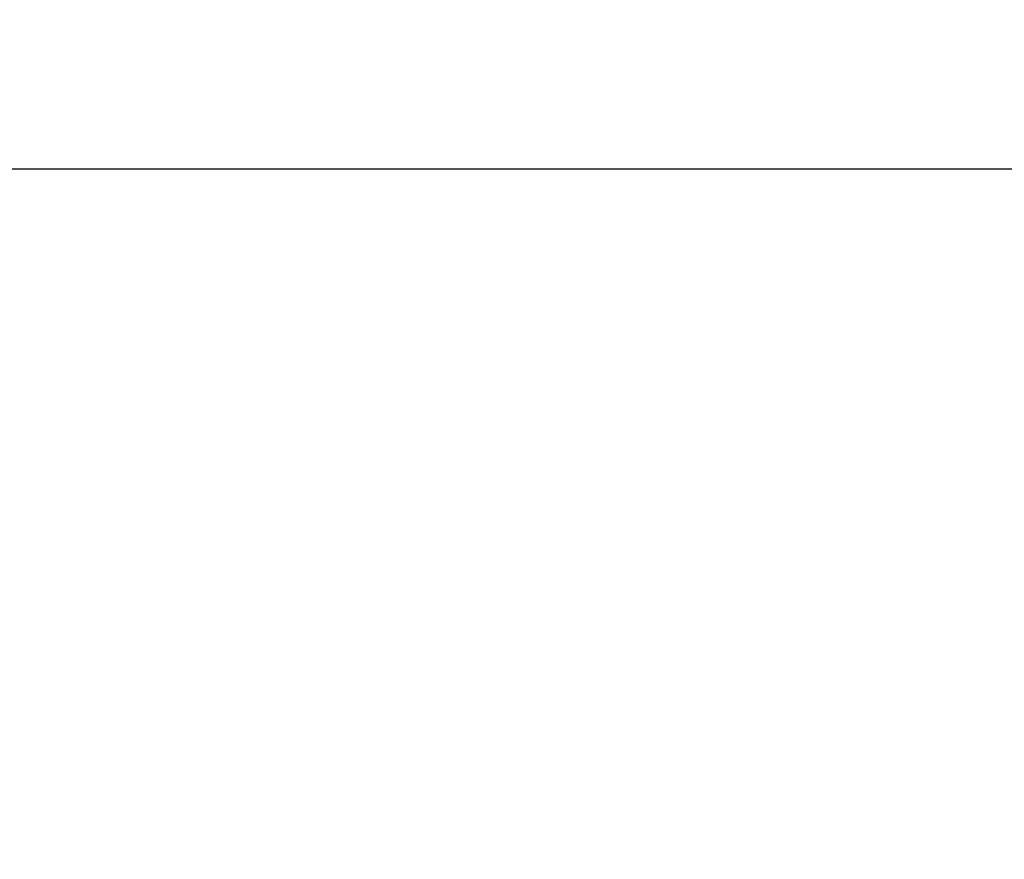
# Model space of a CAD drawing. Header units: millimetres. Extents: x -360 to -91, y -544 to -437.
# Tile 39 of 40: x -189 to -159, y -462 to -437. Entities that reach past the tile are written whole.
import ezdxf

# ---------------------------------------------------------------- set-up
doc = ezdxf.new("R2010")
doc.units = ezdxf.units.MM
doc.header["$LTSCALE"] = 16.335
doc.header["$PDMODE"] = 3
doc.header["$PDSIZE"] = 8
doc.layers.get('0').update_dxf_attribs({"linetype": 'CONTINUOUS'})
doc.layers.get('Defpoints').update_dxf_attribs({"linetype": 'CONTINUOUS'})
doc.styles.add('HZ', font='geniso', dxfattribs={"width": 0.7, "bigfont": 'hztxt'})
doc.dimstyles.get("Standard").update_dxf_attribs({"dimtxt": 3.5, "dimasz": 3.5, "dimexe": 1.5, "dimexo": 0.0625, "dimgap": 0.5, "dimtad": 1, "dimdsep": 46, "dimtxsty": 'HZ', "dimblk": 'OPEN30', "dimcen": 0.09, "dimadec": 0, "dimazin": 0, "dimtp": 0.01, "dimtm": 0.01, "dimtfac": 1, "dimtmove": 0, "dimatfit": 3, "dimldrblk": 'OPEN30', "dimfxl": 1, "dimtolj": 1, "dimarcsym": 0})

# ---------------------------------------------------------------- blocks, each defined once
blk = doc.blocks.new('_Open30')
at = {"color": 0, "linetype": 'ByBlock', "lineweight": -2}
for p, q in [((-1, 0.2679), (0, 0)), ((0, 0), (-1, -0.2679)), ((0, 0), (-1, 0))]:
    blk.add_line(p, q, dxfattribs=at)
blk = doc.blocks.new('*D19')
at = {"color": 0, "lineweight": -2}
for p, q in [((-258.465, -460.944), (-258.465, -441.043)), ((-127.389, -463.544), (-127.389, -441.043)), ((-254.965, -442.543), (-130.889, -442.543))]:
    blk.add_line(p, q, dxfattribs=at)
at = {"layer": 'Defpoints', "color": 0}
for p in [(-127.389, -442.543), (-258.465, -461.007), (-127.389, -463.607)]:
    blk.add_point(p, dxfattribs=at)
at = {"color": 0, "lineweight": -2, "xscale": 3.5, "yscale": 3.5, "zscale": 3.5, "rotation": 180}
blk.add_blockref('_Open30', (-258.465, -442.543), dxfattribs=at)
at = {"color": 0, "lineweight": -2, "xscale": 3.5, "yscale": 3.5, "zscale": 3.5}
blk.add_blockref('_Open30', (-127.389, -442.543), dxfattribs=at)
at = {"color": 0, "insert": (-192.927, -440.293), "char_height": 3.5, "attachment_point": 5, "style": 'HZ'}
blk.add_mtext('\\A1;131.08', dxfattribs=at)

msp = doc.modelspace()

# ---------------------------------------------------------------- dimensions: what is measured, and where the dimension line sits
dim = msp.add_linear_dim(base=(-127.389, -441.214), p1=(-258.465, -459.678), p2=(-127.389, -462.278), dimstyle='STANDARD')
dim.commit()
dim.dimension.update_dxf_attribs({"geometry": '*D19', "text_midpoint": (-192.927, -438.964), "insert": (0, 1.329)})

doc.saveas('drawing.dxf')
